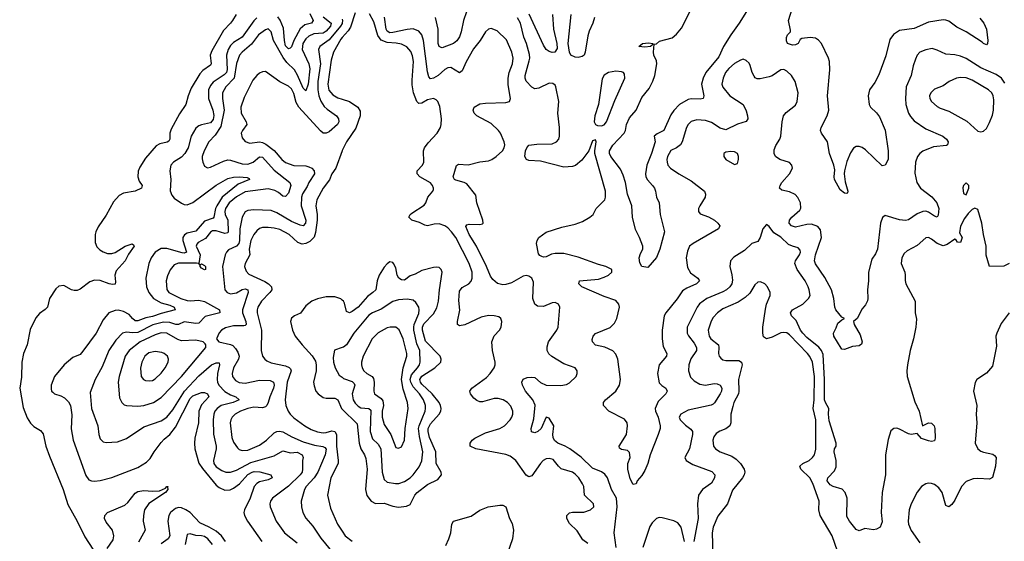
# Model space of a CAD drawing. Header units: inches. Extents: x 1649636 to 1815363, y 506543 to 641975.
# Tile 94 of 256: x 1677773 to 1684573, y 572272 to 575875. Entities that reach past the tile are written whole.
import ezdxf

# ---------------------------------------------------------------- set-up
doc = ezdxf.new("R2010")
doc.units = ezdxf.units.IN
doc.header["$MEASUREMENT"] = 0
doc.layers.add('B6577', color=7, linetype='Continuous')
doc.layers.add('B6587', color=7, linetype='Continuous')

msp = doc.modelspace()

# ---------------------------------------------------------------- linework, layer by layer
at = {"layer": 'B6577', "color": 5}
for points, elevation in [([(1679267.7, 575910), (1679243.6, 575870), (1679230.1, 575850), (1679180.6, 575799.4), (1679099.6, 575660.4), (1679089.1, 575630), (1679095.2, 575570), (1679090, 575559.9), (1679037.2, 575522.8), (1679018.1, 575501.9), (1678958.3, 575401.7), (1678936.6, 575350), (1678919.9, 575290), (1678876.6, 575223.4), (1678820.5, 575119.5), (1678811.4, 575090), (1678810.1, 575049.9), (1678803.5, 575036.5), (1678791.7, 575028.3), (1678741.9, 575018.1), (1678716.8, 575003.2), (1678641.2, 574918.8), (1678603.1, 574856.9), (1678592.6, 574827.4), (1678588.9, 574790), (1678598.5, 574758.5), (1678619.2, 574730), (1678613.8, 574710), (1678570, 574689.9), (1678490, 574676.8), (1678460.2, 574659.8), (1678422.4, 574617.6), (1678370, 574524.8), (1678315.7, 574444.3), (1678299, 574410), (1678294.4, 574390), (1678294.9, 574334.9), (1678306.5, 574306.5), (1678325.9, 574285.9), (1678350, 574271.1), (1678380.4, 574260.4), (1678410, 574260.7), (1678432.3, 574267.7), (1678500.7, 574310), (1678530, 574320.8), (1678550, 574326.7), (1678559.9, 574319.9), (1678563.1, 574310), (1678524.8, 574255.2), (1678502.7, 574210), (1678439.1, 574140.9), (1678430.1, 574110), (1678434.8, 574065.2), (1678432.1, 574047.9), (1678414.6, 574045.4), (1678390.7, 574049.3), (1678330, 574072.7), (1678290, 574075.9), (1678256.8, 574063.2), (1678190, 574012.8), (1678170, 574004.6), (1678150, 574004.4), (1678132.3, 574010), (1678078, 574038), (1678044.7, 574035.3), (1678023.4, 574016.6), (1677980.2, 573950), (1677964.7, 573890), (1677950, 573873.5), (1677910, 573846.3), (1677883.9, 573816.1), (1677845.6, 573734.4), (1677824.5, 573630), (1677799.8, 573570), (1677788.3, 573510), (1677785.2, 573405.2), (1677773.5, 573330), (1677796.7, 573196.7), (1677825.1, 573125.1), (1677847.8, 573087.8), (1677870, 573064.2), (1677916.7, 573036.7), (1677934.6, 573014.6), (1677955.1, 572930), (1677979.2, 572859.2), (1678073, 572630), (1678106.7, 572526.7), (1678170, 572412.2), (1678222.9, 572302.9), (1678278.2, 572218.2)], 280), ([(1679870, 575894.1), (1679923.6, 575850), (1679920.5, 575830), (1679890, 575794.8), (1679870, 575782.1), (1679804, 575776), (1679770, 575761.9), (1679750, 575743.4), (1679729.3, 575710), (1679724.4, 575670), (1679770.1, 575570), (1679775.9, 575535.9), (1679764.8, 575430), (1679750, 575383), (1679730, 575402.4), (1679691.2, 575491.2), (1679670, 575527.7), (1679619.2, 575579.2), (1679593.6, 575613.6), (1679526.9, 575730), (1679510, 575791.1), (1679490, 575810.6), (1679470, 575804.6), (1679421.4, 575770), (1679374.1, 575705.8), (1679310, 575650.6), (1679291.3, 575628.7), (1679270, 575573.3), (1679254.7, 575470), (1679195.9, 575410), (1679175, 575370), (1679173.3, 575330), (1679185.6, 575250), (1679163, 575137), (1679123.4, 575076.6), (1679079.5, 575030), (1679046.5, 574970), (1679034, 574930), (1679034.2, 574914.2), (1679037.6, 574890), (1679050, 574864), (1679070, 574852.2), (1679090, 574856.9), (1679181.8, 574898.2), (1679210, 574905.8), (1679230, 574905), (1679310, 574878.5), (1679350, 574876.1), (1679385, 574890), (1679430, 574927.8), (1679450, 574926.1), (1679530, 574836.3), (1679639.6, 574750), (1679646.5, 574730), (1679630, 574676.3), (1679610, 574652.6), (1679590, 574655.1), (1679560.6, 574680.6), (1679535.2, 574695.2), (1679490, 574706.3), (1679330, 574686.1), (1679270, 574652.3), (1679219.6, 574610), (1679195.7, 574570), (1679191, 574550), (1679192.6, 574530), (1679210.5, 574490), (1679213.3, 574410), (1679210, 574401.7), (1679190, 574399), (1679130, 574416.4), (1679104.6, 574415.4), (1679090, 574407.6), (1679057.6, 574362.4), (1679005, 574335), (1678995.8, 574324.2), (1678992.9, 574310), (1679019.8, 574250), (1679010.7, 574190.7), (1679022, 574182), (1679030, 574188), (1679050, 574178), (1679057.6, 574170), (1679057, 574150), (1679050, 574146.9), (1679030, 574158.9), (1679018.9, 574170), (1679019.7, 574179.7), (1679009.7, 574189.7), (1678993.4, 574193.4), (1678870, 574193), (1678839.1, 574180.9), (1678813, 574147), (1678793.5, 574106.5), (1678785.3, 574070), (1678790, 574010.7), (1678804.2, 573990), (1678887.1, 573950), (1678930, 573934.9), (1678950, 573932.1), (1679010, 573937.6), (1679050, 573928.1), (1679153.1, 573870), (1679156.4, 573850), (1679054.6, 573825.4), (1679010, 573779.2), (1678990, 573777.3), (1678910, 573787.5), (1678870, 573769.3), (1678851.6, 573768.4), (1678810, 573782.9), (1678766.2, 573786.2), (1678694, 573766), (1678590, 573714.9), (1678551.8, 573711.8), (1678510, 573716), (1678483.6, 573710), (1678438, 573662), (1678388.7, 573590), (1678342.7, 573477.3), (1678295.5, 573390), (1678261, 573299), (1678270.2, 573189.8), (1678312, 573070), (1678319.1, 573010), (1678330, 572979.1), (1678350, 572959.5), (1678370, 572953.7), (1678450, 572958), (1678510, 572983.1), (1678630, 573062.7), (1678750, 573103.5), (1678790, 573129.4), (1678830, 573179), (1678912.1, 573307.9), (1679010, 573415.4), (1679097.2, 573490), (1679130, 573505.8), (1679150, 573503.8), (1679154.3, 573490), (1679139.9, 573430), (1679136, 573390), (1679139.6, 573370), (1679149.6, 573350), (1679190, 573306.9), (1679230, 573282.7), (1679265.3, 573270), (1679288.7, 573250), (1679248.7, 573230), (1679163.8, 573210), (1679136.6, 573190), (1679121.4, 573170), (1679113.2, 573150), (1679109.6, 573110.4), (1679112.1, 573012.1), (1679130.8, 572930), (1679130.1, 572910), (1679111.4, 572830), (1679113.5, 572810), (1679130, 572786.8), (1679170, 572761.2), (1679197.3, 572750), (1679230, 572748.8), (1679270, 572763.3), (1679370, 572816.5), (1679530, 572862.6), (1679590, 572896), (1679643.2, 572883.2), (1679690, 572887.3), (1679724.7, 572870), (1679730.9, 572850), (1679726, 572830), (1679727.3, 572770), (1679723.1, 572750), (1679710.1, 572730), (1679630, 572653.4), (1679518.3, 572570), (1679506.3, 572550), (1679501.1, 572530), (1679503.1, 572510), (1679544.7, 572410), (1679602.8, 572330), (1679690, 572260.3)], 340), ([(1679777.9, 575917.9), (1679800.1, 575870), (1679788.4, 575851.6), (1679741.5, 575838.5), (1679710, 575811), (1679665.9, 575730), (1679650, 575686.9), (1679642, 575678), (1679630, 575672.6), (1679610, 575693.6), (1679602.6, 575730), (1679596, 575816), (1679571.7, 575871.7), (1679555.4, 575895.4)], 320), ([(1679410, 575887.9), (1679390, 575867.7), (1679310, 575754.1), (1679250, 575717), (1679230, 575697.1), (1679214, 575670), (1679202.3, 575630), (1679207.1, 575530), (1679202, 575510), (1679186.4, 575493.6), (1679110, 575443.2), (1679090, 575421), (1679077.1, 575390), (1679076.6, 575330), (1679108.3, 575250), (1679113, 575213), (1679110, 575185), (1679090, 575162.4), (1679030, 575148.9), (1679010, 575140.7), (1678990, 575124.7), (1678956.9, 575070), (1678935.8, 574990), (1678914.1, 574950), (1678890, 574925.5), (1678836.3, 574890), (1678817.8, 574870), (1678809.6, 574830.4), (1678816.1, 574770), (1678812.9, 574692.9), (1678823.2, 574663.3), (1678841.2, 574641.2), (1678890, 574606.7), (1678910, 574597.8), (1678930, 574596.8), (1678970, 574612.7), (1679129.3, 574730.7), (1679210, 574777.5), (1679250, 574788), (1679289.5, 574789.5), (1679345.1, 574785.1), (1679357.7, 574777.7), (1679360.4, 574770), (1679282.2, 574737.8), (1679172.1, 574647.9), (1679133.9, 574590), (1679125.4, 574570), (1679115, 574510), (1679110, 574503.8), (1679050, 574482.5), (1678990, 574413.8), (1678930, 574399.9), (1678910.4, 574389.6), (1678899.9, 574370), (1678898.9, 574350), (1678925.6, 574270), (1678910, 574262.4), (1678895.7, 574264.3), (1678790, 574294.1), (1678750, 574295.4), (1678710, 574268.5), (1678681.5, 574230), (1678666.1, 574190), (1678643.7, 574090), (1678650.1, 574030), (1678665.1, 573990), (1678696.4, 573950), (1678750, 573919.6), (1678810, 573903.1), (1678840.2, 573890), (1678847.6, 573870), (1678750, 573844.5), (1678690, 573823.8), (1678645.3, 573814.7), (1678590, 573794.1), (1678570, 573795.2), (1678552, 573810), (1678530, 573838.3), (1678490, 573859.3), (1678452.5, 573867.5), (1678432.9, 573867.1), (1678390, 573850.7), (1678350, 573802.7), (1678301.7, 573710), (1678210, 573584.4), (1678190, 573562.7), (1678139.5, 573540.5), (1678081.7, 573490), (1678014.4, 573410), (1677990.2, 573350), (1677990, 573326), (1677994, 573310), (1678001.3, 573301.3), (1678014.9, 573290), (1678056.8, 573276.8), (1678083, 573263), (1678110, 573236.1), (1678125.2, 573210), (1678134.3, 573145.7), (1678128.6, 573048.6), (1678141.7, 572970), (1678230, 572727), (1678250, 572697.7), (1678270, 572689.1), (1678290, 572687.1), (1678330, 572692.2), (1678410, 572713.1), (1678590, 572781.4), (1678650, 572819.3), (1678675.5, 572844.5), (1678702, 572890), (1678750, 572954.3), (1678770, 572976.8), (1678810, 573009.4), (1678850, 573060.1), (1678950, 573259.3), (1678970, 573277.2), (1679030, 573299.4), (1679050, 573300.7), (1679070, 573291.1), (1679078.5, 573270), (1679030, 573215.5), (1679010.6, 573170), (1679007.3, 573090), (1678983.3, 572983.3), (1678979.7, 572950), (1678982, 572910), (1679010, 572811.5), (1679035, 572775), (1679130, 572660.5), (1679150, 572644.6), (1679190, 572626), (1679226.9, 572626.9), (1679250, 572638.2), (1679290.8, 572669.2), (1679350, 572733.3), (1679378.5, 572750), (1679393.3, 572753.3), (1679430.8, 572750.8), (1679507.7, 572730), (1679517.6, 572710), (1679490, 572697.2), (1679430, 572683.4), (1679410, 572671.9), (1679393.6, 572650), (1679364.4, 572570), (1679325.3, 572490), (1679322, 572470), (1679325.3, 572450), (1679346.3, 572410), (1679445.9, 572270)], 320), ([(1680000, 575848.4), (1679989.1, 575830), (1679910, 575734.7), (1679845.2, 575690), (1679836.3, 575670), (1679850.5, 575570), (1679832, 575448), (1679832.4, 575390), (1679838.1, 575350), (1679852.1, 575312.1), (1679876.1, 575276.1), (1679896.3, 575256.3), (1679960.2, 575210), (1679975.2, 575190), (1679976.3, 575170), (1679968, 575150), (1679910, 575099.8), (1679890, 575090.8), (1679870, 575091.9), (1679850, 575106.8), (1679701.3, 575270), (1679682.8, 575302.8), (1679665.4, 575365.4), (1679650, 575396.2), (1679630, 575415.4), (1679570, 575444.6), (1679470, 575515.8), (1679450, 575515.1), (1679430, 575505.7), (1679410, 575489.7), (1679383, 575457), (1679323, 575337), (1679301.6, 575270), (1679303.9, 575230), (1679337, 575170), (1679341.6, 575150), (1679312.3, 575110), (1679303.5, 575090), (1679310, 575058), (1679330, 575033.1), (1679362.3, 575022.3), (1679429.3, 575030.7), (1679450, 575026.9), (1679474.2, 575014.2), (1679531.1, 574971.1), (1679583, 574910), (1679608.9, 574888.9), (1679667.1, 574867.1), (1679750, 574866.3), (1679770, 574859.6), (1679790, 574848.9), (1679807.3, 574830), (1679809.5, 574810), (1679769.2, 574750), (1679757.9, 574722.1), (1679727, 574673), (1679720.3, 574650), (1679716.9, 574590), (1679750.1, 574490), (1679747.7, 574470), (1679731.7, 574450), (1679710, 574454.9), (1679650, 574481.4), (1679550, 574540.2), (1679510, 574556.6), (1679390, 574562.5), (1679350, 574557.8), (1679330, 574547.6), (1679309.1, 574510.9), (1679292.8, 574430), (1679291.4, 574350), (1679285.8, 574330), (1679270, 574311.4), (1679214.9, 574285.1), (1679201.3, 574270), (1679193, 574250), (1679174.3, 574170), (1679190.3, 574010), (1679206.4, 573990), (1679230, 573980.6), (1679270, 573988.8), (1679310, 574010.6), (1679330, 574014.7), (1679348.3, 574008.3), (1679351.3, 573990), (1679310.9, 573870), (1679310.9, 573850), (1679335.5, 573790), (1679336.3, 573770), (1679330, 573761.4), (1679320.8, 573759.2), (1679250, 573760.9), (1679194.1, 573745.9), (1679167.2, 573730), (1679150, 573711.3), (1679132.7, 573670), (1679148.9, 573648.9), (1679228.5, 573631.5), (1679244.2, 573624.2), (1679264.3, 573604.3), (1679279.1, 573579.1), (1679288.8, 573550), (1679285.5, 573530), (1679249, 573470), (1679240.1, 573430), (1679243, 573410), (1679263.4, 573383.4), (1679290, 573369), (1679330, 573364.7), (1679430, 573384.8), (1679503.8, 573383.8), (1679526.7, 573370), (1679530.1, 573350.1), (1679526.7, 573330), (1679501, 573270), (1679489.5, 573230), (1679480.2, 573210), (1679470, 573199.8), (1679450, 573194.7), (1679390, 573198.4), (1679350, 573190.3), (1679297.8, 573170), (1679262.2, 573150), (1679241, 573130), (1679230.9, 573110), (1679227.7, 573090), (1679237.8, 572990), (1679250, 572957.4), (1679277.1, 572917.1), (1679290, 572905.2), (1679310, 572899.4), (1679350, 572902.2), (1679430, 572935.8), (1679478, 572970), (1679530, 573020.2), (1679550, 573030.9), (1679567.5, 573032.5), (1679590, 573027.7), (1679652.5, 572992.5), (1679730, 572959.1), (1679810, 572935), (1679866.1, 572926.1), (1679879.9, 572919.9), (1679889.5, 572909.5), (1679883.8, 572870), (1679831.3, 572750), (1679807, 572710), (1679752, 572650), (1679739.2, 572630), (1679717.2, 572550), (1679718.6, 572510), (1679728, 572470), (1679750, 572432), (1679796.7, 572376.7), (1679853.1, 572293.1), (1679939.2, 572190)], 360), ([(1680000, 575752.6), (1679990, 575741.3), (1679941.5, 575650), (1679924.9, 575595.1), (1679901.5, 575430), (1679908.1, 575388.1), (1679935.2, 575355.2), (1679970, 575335.8), (1680000, 575326.2)], 380), ([(1680000, 574970.6), (1679999.7, 574970), (1679957.7, 574850), (1679928.4, 574810), (1679911.9, 574768.1), (1679869.4, 574710), (1679826.1, 574630), (1679819.5, 574590), (1679828.4, 574530), (1679827.4, 574490), (1679815.2, 574404.8), (1679806.2, 574373.8), (1679777.3, 574342.7), (1679750, 574328), (1679724.7, 574324.7), (1679694.7, 574334.7), (1679633.6, 574390), (1679570, 574425), (1679530, 574435.9), (1679490, 574439.9), (1679450, 574439.4), (1679430, 574433.5), (1679410, 574416.8), (1679390, 574390.9), (1679370.7, 574350), (1679359.2, 574290), (1679361.8, 574250), (1679329.4, 574190), (1679326, 574170), (1679336.9, 574136.9), (1679356.6, 574116.6), (1679465.5, 574065.5), (1679491.4, 574050), (1679513, 574030), (1679515.2, 574010), (1679501.8, 573990), (1679443, 573930), (1679418, 573890), (1679413.5, 573870), (1679414, 573850), (1679443.6, 573730), (1679440.6, 573590), (1679451.2, 573550), (1679465.2, 573530), (1679479.2, 573519.2), (1679510, 573504.5), (1679610, 573483.8), (1679633.5, 573473.5), (1679643.5, 573463.5), (1679648.8, 573450), (1679620.1, 573370), (1679606.2, 573250), (1679610.7, 573210.7), (1679627.2, 573170), (1679640.2, 573150), (1679665.9, 573125.9), (1679742.2, 573070), (1679785.1, 573045.1), (1679830, 573029), (1679870, 573021.5), (1679890, 573022.5), (1679930, 573035.8), (1679950, 573029.3), (1679961.9, 573010), (1679961.7, 572930), (1679973.6, 572830), (1679971.7, 572810), (1679921.1, 572710), (1679899.8, 572590), (1679920.8, 572500.8), (1679967.1, 572390), (1680000, 572341.2)], 380), ([(1680000, 573937.8), (1679990, 573946), (1679950, 573959.7), (1679890, 573961.1), (1679830, 573945.7), (1679790, 573929.7), (1679750, 573899.2), (1679712, 573848), (1679670, 573828.9), (1679650, 573813.5), (1679644.6, 573790), (1679658.1, 573730), (1679676.1, 573690), (1679723, 573630), (1679793.4, 573553.4), (1679815.9, 573515.9), (1679821.4, 573490), (1679820.3, 573450), (1679803.1, 573370), (1679805.8, 573345.8), (1679818.8, 573310), (1679835.6, 573290), (1679870, 573265.4), (1679890, 573259.5), (1679950, 573260.3), (1679969.8, 573249.8), (1679995.7, 573190), (1680000, 573185.8)], 420), ([(1680000, 573609.7), (1679947.2, 573592.8), (1679938.9, 573541.1), (1679941, 573510), (1679952.2, 573470), (1679980.6, 573420.6), (1680000, 573405.1)], 440), ([(1678376.6, 572223.4), (1678417.9, 572282.1), (1678423.6, 572310), (1678414.4, 572350), (1678370, 572403.2), (1678358.3, 572430), (1678361, 572450), (1678380.9, 572470), (1678498.8, 572521.2), (1678520.8, 572539.2), (1678570, 572603.9), (1678590, 572615.5), (1678630, 572623.1), (1678690, 572618.9), (1678738.3, 572621.7), (1678780.6, 572639.4), (1678790, 572651.1), (1678798, 572650), (1678793, 572647), (1678796.1, 572630), (1678781.1, 572610), (1678665.9, 572534.1), (1678635.9, 572490), (1678627.5, 572450), (1678626.9, 572410), (1678638.8, 572350), (1678594.4, 572265.6)], 280), ([(1679194.2, 572270), (1679165.9, 572310), (1679130, 572341.2), (1679082.4, 572370), (1679018.5, 572398.5), (1678950, 572470.3), (1678921.7, 572490), (1678890, 572503.8), (1678870, 572505.3), (1678850, 572498.7), (1678815.4, 572470), (1678802.9, 572450), (1678795.3, 572410), (1678810.1, 572310), (1678798.4, 572290), (1678750, 572255.6)], 320), ([(1679106, 572250), (1679072.6, 572290), (1679050, 572304.9), (1679030, 572310.4), (1678990, 572311.9), (1678950, 572324), (1678930, 572318), (1678915.6, 572250)], 340)]:
    msp.add_lwpolyline(points, dxfattribs=dict(at, elevation=elevation))
for points, elevation in [([(1678750, 573711.8), (1678710, 573698.9), (1678604.5, 573650), (1678529.4, 573590), (1678502.5, 573550), (1678460.5, 573410), (1678454, 573370), (1678462, 573262), (1678478.4, 573230), (1678495.6, 573215.6), (1678510, 573210.2), (1678590, 573205.7), (1678630, 573209.4), (1678697.4, 573230), (1678750, 573266.2), (1678890, 573410.2), (1679058, 573610), (1679059.3, 573630), (1679055.1, 573635.1), (1679039.3, 573650), (1678990, 573662), (1678890, 573655.8), (1678865, 573665), (1678790, 573708.6)], 360), ([(1678710, 573583.3), (1678666.3, 573573.7), (1678637.5, 573550), (1678616.6, 573510), (1678607, 573467), (1678613.1, 573410), (1678628.6, 573388.6), (1678642.9, 573382.9), (1678670, 573379.7), (1678690, 573383.2), (1678710, 573393.6), (1678750, 573432.3), (1678778.5, 573470), (1678797.8, 573510), (1678801, 573530), (1678794.3, 573550), (1678770, 573569.9), (1678755.7, 573575.7)], 380)]:
    msp.add_lwpolyline(points, close=True, dxfattribs=dict(at, elevation=elevation))
at = {"layer": 'B6587', "color": 5}
for points, elevation in [([(1682850, 576026.2), (1682741.3, 575850), (1682683.3, 575770), (1682633.1, 575690), (1682601.6, 575618.4), (1682512.2, 575510), (1682493.4, 575470), (1682481.7, 575430), (1682496.9, 575350), (1682492.4, 575330), (1682473.5, 575326.5), (1682410, 575328.1), (1682390, 575323.4), (1682330, 575288.1), (1682291.5, 575248.5), (1682270, 575216.5), (1682221.8, 575110), (1682174.7, 575085.3), (1682154.9, 575070), (1682161, 575030), (1682137.4, 574950), (1682104.4, 574870), (1682095, 574810), (1682097.7, 574790), (1682108.1, 574768.1), (1682142.7, 574730), (1682156.9, 574710), (1682164.2, 574690), (1682170.4, 574650), (1682188.8, 574608.8), (1682195.5, 574530), (1682226.4, 574410), (1682193.6, 574290), (1682170, 574233.2), (1682110, 574164), (1682070, 574169), (1682055.9, 574195.9), (1682052, 574230), (1682060.5, 574259.5), (1682076, 574290), (1682076, 574310), (1682054.5, 574370), (1682025.4, 574425.4), (1682006.2, 574510), (1681999.9, 574590), (1681970.5, 574670), (1681956.4, 574750), (1681941.3, 574801.3), (1681921.8, 574841.8), (1681855, 574930), (1681847.4, 574950), (1681847.3, 574970), (1681870, 575009.1), (1681946.8, 575090), (1681956.8, 575110), (1681963.2, 575150), (1681984.1, 575195.9), (1682030, 575250.3), (1682070, 575338.3), (1682119.4, 575400.6), (1682146.6, 575450), (1682159.2, 575490), (1682172.5, 575570), (1682170.8, 575590), (1682152.9, 575630), (1682149.7, 575650.3), (1682154.6, 575705.4), (1682170, 575707.7), (1682192.5, 575727.5), (1682279.5, 575750), (1682310, 575775.3), (1682343.4, 575816.6), (1682402, 575930)], 320), ([(1680090, 575923), (1680057, 575823), (1680041.2, 575798.8), (1680000, 575752.6)], 380), ([(1681696.1, 572256.1), (1681662.7, 572282.7), (1681623.3, 572343.3), (1681570, 572395.1), (1681550.9, 572430), (1681552.8, 572450), (1681570, 572468.7), (1681590, 572473.4), (1681670, 572473.7), (1681715.1, 572490), (1681737, 572510), (1681735.1, 572530), (1681674.5, 572590), (1681668, 572650), (1681659.8, 572670), (1681633.8, 572710), (1681610, 572736.5), (1681589.9, 572749.9), (1681513.2, 572773.2), (1681494, 572790), (1681456.3, 572836.3), (1681430, 572844), (1681410, 572841), (1681388.1, 572830), (1681369.3, 572810), (1681310, 572724.4), (1681290, 572716.4), (1681270, 572729.7), (1681199.2, 572830), (1681160.6, 572860.6), (1681130, 572871.8), (1680923.7, 572910), (1680885.1, 572930), (1680883.5, 572950), (1680896.9, 572970), (1680916.4, 572983.6), (1680990, 573021), (1681088.7, 573051.3), (1681120.4, 573070), (1681160.3, 573110), (1681172.7, 573130), (1681178.4, 573150), (1681178.8, 573170), (1681164.9, 573204.9), (1681141.7, 573230), (1681111.3, 573250), (1681078.4, 573258.4), (1681050, 573258.8), (1680970, 573236.4), (1680950, 573236), (1680930, 573243.5), (1680910, 573260.4), (1680887.6, 573290), (1680882, 573310), (1680895.6, 573330), (1680996.9, 573403.1), (1681021.5, 573430), (1681049.2, 573470.8), (1681057.1, 573490), (1681057.5, 573510), (1681038.6, 573590), (1681034.1, 573650), (1681050, 573692), (1681086, 573730), (1681098.9, 573750), (1681102, 573790), (1681095.6, 573810), (1681081.7, 573821.7), (1681049.8, 573829.8), (1681010, 573830.6), (1680960.3, 573819.7), (1680846.6, 573766.6), (1680810, 573761.2), (1680796.9, 573770), (1680796.8, 573790), (1680812.3, 573867.7), (1680804.8, 573935.2), (1680810, 573998.7), (1680830, 574025), (1680874.6, 574050), (1680890.8, 574069.2), (1680898, 574090), (1680899.1, 574130), (1680877.8, 574190), (1680785.4, 574370), (1680756.3, 574410), (1680730, 574436.1), (1680710, 574450.7), (1680670, 574464.5), (1680636.5, 574463.5), (1680590, 574450.9), (1680570, 574455.5), (1680533.5, 574473.5), (1680480.5, 574490), (1680459.8, 574510), (1680470.8, 574530), (1680481.2, 574538.8), (1680565.9, 574594.1), (1680578.9, 574610), (1680592.9, 574650), (1680625.3, 574690), (1680630, 574703), (1680631.8, 574710), (1680624.8, 574730), (1680610, 574747), (1680537.7, 574790), (1680517.3, 574810), (1680518.5, 574830), (1680555.1, 574870), (1680564.8, 574890), (1680562, 574970), (1680569.8, 574990), (1680595.1, 575024.9), (1680656.9, 575090), (1680678.7, 575130), (1680684.7, 575150), (1680686.9, 575190), (1680675.7, 575275.7), (1680660.5, 575310), (1680650, 575320.5), (1680630, 575329.7), (1680590, 575321.4), (1680550, 575297.8), (1680530, 575296.4), (1680516.4, 575310), (1680493.7, 575370), (1680484.3, 575424.3), (1680483.1, 575456.9), (1680493.4, 575586.6), (1680485.7, 575625.7), (1680474.1, 575654.1), (1680446.6, 575686.6), (1680410, 575706.7), (1680373.6, 575713.6), (1680310, 575717.2), (1680270, 575733.1), (1680246.1, 575766), (1680219, 575859), (1680190, 575914.5)], 380), ([(1681891.3, 572230), (1681879.4, 572330), (1681899.9, 572510), (1681895.1, 572570), (1681859.9, 572630), (1681833.5, 572710), (1681814.7, 572734.7), (1681791.1, 572751.1), (1681730, 572777), (1681650, 572852.5), (1681571.7, 572911.7), (1681540.4, 572930), (1681489, 572949), (1681467.2, 572967.2), (1681457.1, 572990), (1681455, 573010), (1681462.7, 573070), (1681430, 573122.7), (1681408.5, 573130), (1681374.4, 573050), (1681350.5, 573030), (1681330, 573021.3), (1681307, 573027), (1681304.4, 573050), (1681323.2, 573116.8), (1681332.4, 573212.4), (1681317.3, 573250), (1681265.4, 573310), (1681244.5, 573350), (1681240.9, 573370), (1681250, 573390.8), (1681277.5, 573402.5), (1681310, 573405.3), (1681330, 573402.6), (1681370, 573368), (1681410, 573351.2), (1681510.8, 573349.2), (1681550, 573356), (1681570, 573365.7), (1681615.1, 573410), (1681624.2, 573430), (1681623.6, 573450), (1681610, 573469.4), (1681530, 573497.8), (1681447.6, 573547.6), (1681426.4, 573566.4), (1681415.4, 573590), (1681414.9, 573614.9), (1681425.4, 573650), (1681482.4, 573730), (1681491.9, 573750), (1681503.7, 573890), (1681493.2, 573910), (1681470, 573922), (1681450, 573919.6), (1681390, 573893.7), (1681350, 573895.4), (1681330.7, 573910.7), (1681316.3, 573950), (1681321.3, 574061.3), (1681309.9, 574089.9), (1681290, 574104.4), (1681270, 574107.4), (1681250, 574103.2), (1681170, 574058.2), (1681130, 574044.8), (1681110, 574042.8), (1681072.9, 574052.9), (1681040.2, 574080.2), (1681024.3, 574104.3), (1680997.7, 574170), (1680929, 574310), (1680878, 574390), (1680854.5, 574445.5), (1680862.2, 574457.8), (1680877.3, 574462.7), (1680950, 574460.4), (1680970, 574464), (1680974.5, 574470), (1680971.5, 574490), (1680930, 574609.2), (1680923.6, 574663.6), (1680860.7, 574740.7), (1680843.7, 574750), (1680785.3, 574765.3), (1680776.9, 574770), (1680765.8, 574790), (1680790, 574866.8), (1680802.5, 574877.5), (1680870, 574872.8), (1680950, 574892.1), (1681010, 574900.6), (1681034.3, 574910), (1681063.9, 574930), (1681107.6, 574970), (1681119.8, 574990), (1681123.1, 575010), (1681119.4, 575030), (1681094.1, 575090), (1681079.1, 575110), (1681030, 575157.4), (1680929.7, 575210), (1680911.2, 575230), (1680904.4, 575250), (1680911.5, 575270), (1680950, 575292.6), (1680990, 575298), (1681130, 575301.7), (1681156, 575310), (1681161.6, 575330), (1681145.5, 575425.5), (1681146.4, 575470), (1681154.6, 575510), (1681175.5, 575570), (1681180.6, 575610), (1681172.9, 575650), (1681134.6, 575734.6), (1681070, 575797.3), (1681030, 575814), (1681010, 575809.6), (1680990, 575791.6), (1680954.3, 575730), (1680906.5, 575673.5), (1680856.3, 575583.7), (1680830, 575521.1), (1680810, 575507.8), (1680750, 575545.6), (1680730, 575542.7), (1680709.4, 575530.6), (1680663.2, 575490), (1680630, 575470.6), (1680610, 575467), (1680599.9, 575479.9), (1680590, 575514.5), (1680561, 575730), (1680549.9, 575770), (1680530, 575795), (1680490, 575811.3), (1680448, 575808), (1680350, 575785.3), (1680330, 575784.5), (1680310, 575794.6), (1680303, 575810), (1680292.5, 575892.5)], 360), ([(1680859.8, 575930), (1680839, 575870), (1680823, 575790), (1680810, 575756.3), (1680792.2, 575727.8), (1680769.5, 575710.5), (1680690, 575680.7), (1680683.2, 575683.2), (1680670, 575689.8), (1680663.7, 575710), (1680663.6, 575810), (1680645, 575890)], 340), ([(1681452, 575910), (1681459.3, 575810), (1681483.8, 575710), (1681484.7, 575675.3), (1681468.5, 575651.5), (1681450, 575648.4), (1681430, 575654), (1681408.9, 575668.9), (1681390, 575699.8), (1681291.8, 575911.8)], 320), ([(1681741.8, 575890), (1681732.1, 575850), (1681705.3, 575794.7), (1681696.3, 575763.7), (1681679.3, 575650), (1681672.2, 575630), (1681658.6, 575621.4), (1681630, 575614.2), (1681610, 575615.3), (1681579.7, 575630), (1681569.8, 575650), (1681559.8, 575710), (1681580.5, 575910)], 320), ([(1684404.4, 575884.4), (1684430.4, 575850), (1684450.4, 575810), (1684458.4, 575730), (1684456.3, 575710), (1684450, 575701.2), (1684430, 575709.6), (1684420.1, 575720.1), (1684310, 575790.9), (1684243.9, 575823.9), (1684190, 575865.1), (1684170, 575871.6), (1684150, 575873.3), (1684050, 575858), (1683950, 575812.8), (1683850, 575799.4), (1683807.6, 575772.4), (1683783.1, 575736.9), (1683755.6, 575624.4), (1683705.1, 575494.9), (1683679.7, 575440.3), (1683641.3, 575390), (1683632, 575350), (1683639.3, 575290), (1683648.2, 575270), (1683690, 575231.3), (1683710, 575202.8), (1683750, 575111), (1683770.5, 574970), (1683770.4, 574910), (1683750, 574869.2), (1683730, 574866), (1683614.9, 574974.9), (1683590.9, 574990.9), (1683570, 574998.6), (1683550, 574998.9), (1683532.1, 574987.9), (1683510, 574954.3), (1683485.3, 574894.7), (1683470.1, 574830), (1683467.7, 574810), (1683474.7, 574754.7), (1683491.6, 574690), (1683490, 574678), (1683484.7, 574675.3), (1683470, 574676), (1683440.1, 574700.1), (1683399.6, 574770), (1683396.9, 574790), (1683401.8, 574838.2), (1683396.2, 574870), (1683366.2, 574950), (1683350.7, 575030.7), (1683309.8, 575090), (1683304, 575110), (1683308, 575130), (1683350, 575210.3), (1683360.7, 575250), (1683352, 575348), (1683368.7, 575528.7), (1683365.6, 575585.6), (1683358.8, 575610), (1683310.5, 575710.5), (1683290, 575734.3), (1683270, 575748), (1683231, 575751), (1683174.4, 575745.6), (1683162.3, 575737.7), (1683150.2, 575709.8), (1683130, 575700.5), (1683110, 575699.7), (1683076, 575710), (1683068.4, 575728.4), (1683068.5, 575751.5), (1683074.5, 575770), (1683095.1, 575790), (1683097.3, 575802.7), (1683082, 575870), (1683108.4, 575950)], 320), ([(1680000, 575877.5), (1680003.4, 575870), (1680001, 575850), (1680000, 575848.4)], 360), ([(1684577.1, 575437.1), (1684552.7, 575470), (1684516.2, 575496.2), (1684410, 575541.8), (1684310, 575606), (1684270, 575623.2), (1684230, 575631.7), (1684170, 575635.7), (1684110, 575665.3), (1684074.7, 575674.7), (1684030, 575667.4), (1683990, 575649.7), (1683971, 575629), (1683958.5, 575601.5), (1683943.8, 575556.2), (1683930.2, 575490), (1683895.5, 575410), (1683889.3, 575330), (1683892.6, 575290), (1683911, 575230), (1683925, 575205), (1683950, 575177.2), (1684030, 575120.6), (1684148.4, 575070), (1684173.1, 575050), (1684185.7, 575030), (1684179.3, 575010), (1684173.4, 575006.6), (1684083.8, 574996.2), (1684010, 574966.4), (1683989.5, 574950.5), (1683973.4, 574930), (1683959.3, 574890), (1683954.8, 574814.8), (1683969.1, 574750), (1683993.8, 574710), (1684071.6, 574651.6), (1684105.8, 574610), (1684120.5, 574570), (1684115.5, 574524.5), (1684110, 574509.7), (1684090, 574517.3), (1684050, 574545.4), (1684030, 574551.3), (1684010, 574550.6), (1683970, 574533.5), (1683910, 574493.3), (1683890, 574488.7), (1683850, 574492.9), (1683750, 574522.6), (1683731.3, 574508.7), (1683718.5, 574470), (1683696, 574290), (1683683.4, 574256.6), (1683658.7, 574221.3), (1683634.8, 574130), (1683634, 574070), (1683626.8, 574010), (1683631, 573950), (1683627.1, 573932.9), (1683613.7, 573906.3), (1683590, 573878), (1683556, 573810), (1683531.3, 573790), (1683534.8, 573770), (1683578, 573698), (1683590.8, 573650), (1683587.1, 573632.9), (1683570, 573622.7), (1683523.4, 573616.6), (1683470, 573596), (1683450, 573599.3), (1683445.4, 573605.4), (1683396.2, 573690), (1683392.3, 573710), (1683412.6, 573747.4), (1683422.3, 573777.7), (1683450, 573802), (1683468.7, 573810), (1683450, 573819.3), (1683409.9, 573869.9), (1683401.4, 573890), (1683395.7, 573950), (1683379.5, 574010), (1683334, 574094), (1683269.5, 574189.5), (1683263, 574210), (1683268.8, 574250), (1683310.6, 574370), (1683302.3, 574422.3), (1683285.7, 574445.7), (1683241.6, 574461.6), (1683210, 574459.6), (1683130, 574441.6), (1683102.8, 574450), (1683087.2, 574470), (1683089.9, 574490), (1683105, 574510), (1683161.6, 574558.4), (1683167.9, 574572.1), (1683164.3, 574610), (1683146.9, 574646.9), (1683128.4, 574668.4), (1683090, 574686.6), (1683036.9, 574696.9), (1683020.9, 574710), (1683025.6, 574730), (1683036.9, 574750), (1683089.7, 574810), (1683109.6, 574850), (1683105.1, 574870), (1683088.4, 574888.4), (1683023.7, 574910), (1682993.6, 574930), (1682984, 574950), (1682983.9, 574976.1), (1682993.9, 575006.1), (1683022.3, 575050), (1683029.8, 575070), (1683037.6, 575170), (1683047.1, 575210), (1683065.7, 575234.3), (1683130, 575284.2), (1683142.2, 575310), (1683149, 575370), (1683128.5, 575448.5), (1683102.3, 575490), (1683070, 575519.2), (1683050, 575529.8), (1683030, 575528.6), (1682970, 575488.1), (1682950, 575479.3), (1682886.2, 575466.2), (1682866.2, 575466.2), (1682853, 575473), (1682844.4, 575484.4), (1682830.9, 575510.9), (1682818.5, 575558.5), (1682810, 575574), (1682790, 575593.2), (1682770, 575601.2), (1682750, 575596), (1682710, 575571.3), (1682670, 575538), (1682647, 575510), (1682631.3, 575470), (1682622.7, 575430), (1682630, 575408.4), (1682678, 575350), (1682770, 575288), (1682790, 575244.9), (1682800.2, 575210), (1682800.9, 575190), (1682790, 575171.8), (1682730, 575153.3), (1682650, 575114.5), (1682610, 575125), (1682550, 575163.9), (1682510, 575178.5), (1682450, 575182.3), (1682410, 575170.8), (1682389.5, 575150.5), (1682377.5, 575130), (1682348.7, 575031.3), (1682337.3, 575010), (1682310.1, 574989.9), (1682269.4, 574970.6), (1682247.2, 574930), (1682242.6, 574910), (1682244.2, 574890), (1682250.3, 574870), (1682268.6, 574848.6), (1682324.9, 574810), (1682410, 574761.5), (1682501.6, 574690), (1682508.5, 574670), (1682506.7, 574650), (1682470.4, 574590), (1682462, 574570), (1682460.7, 574550), (1682472.8, 574532.8), (1682530, 574514), (1682570.6, 574490), (1682593.4, 574470), (1682607.3, 574450), (1682598.8, 574430), (1682424, 574330), (1682399.8, 574310), (1682385.1, 574274.9), (1682376.8, 574230), (1682384.1, 574164.1), (1682405.8, 574125.8), (1682455.3, 574090), (1682467, 574070), (1682446.7, 574050), (1682379.8, 574020.2), (1682350, 574001), (1682313.9, 573946.1), (1682234.2, 573850), (1682222.9, 573830), (1682210.7, 573730), (1682209.5, 573669.5), (1682217.7, 573617.7), (1682243.1, 573570), (1682240.9, 573550), (1682189.6, 573490.4), (1682177.9, 573430), (1682190, 573367), (1682207.4, 573347.4), (1682234.4, 573330), (1682244.6, 573310), (1682234.4, 573290), (1682181.9, 573238.1), (1682162.8, 573190), (1682164.4, 573170), (1682182, 573130), (1682195.2, 573070), (1682196.1, 573050), (1682183.2, 573010), (1682126.7, 572870), (1682110, 572809.3), (1682090, 572760.9), (1682070, 572727), (1682037.3, 572690), (1682030, 572668), (1682010, 572664), (1681990, 572704), (1681972.8, 572770), (1681973.6, 572810), (1681989.2, 572850), (1681984.7, 572884.7), (1681970, 572899), (1681930, 572906.6), (1681914.6, 572914.6), (1681913.2, 572930), (1681963.5, 573010), (1681971.2, 573070), (1681968.4, 573090), (1681950, 573116.3), (1681841.2, 573170), (1681804.5, 573210), (1681805.1, 573230), (1681818.4, 573250), (1681890, 573308.5), (1681916, 573350), (1681922.7, 573390), (1681904.1, 573530), (1681890, 573563.6), (1681868.4, 573588.4), (1681813.7, 573613.7), (1681750, 573626.9), (1681728, 573650), (1681726.6, 573666.6), (1681733.5, 573690), (1681750, 573708.2), (1681850.5, 573749.5), (1681880.2, 573779.8), (1681896.8, 573810), (1681914.6, 573890), (1681911.4, 573910), (1681890, 573934.6), (1681810, 573963.2), (1681656.2, 574030), (1681635.6, 574050), (1681639, 574070), (1681770, 574083.2), (1681810, 574096.2), (1681839.6, 574110), (1681861.3, 574130), (1681861.6, 574150), (1681820.7, 574170), (1681770, 574183.6), (1681630, 574235), (1681530, 574259.9), (1681470, 574260.8), (1681444.9, 574255.1), (1681410, 574237.4), (1681390, 574235.6), (1681379.3, 574239.3), (1681365.7, 574245.7), (1681356.9, 574256.9), (1681342, 574330), (1681346.6, 574350), (1681359.3, 574370), (1681410, 574406.7), (1681517.6, 574442.4), (1681610, 574461.8), (1681659.1, 574481), (1681711.6, 574510), (1681733.3, 574530), (1681754.3, 574570), (1681813.5, 574630), (1681819.8, 574650), (1681819.2, 574690), (1681746, 574950), (1681745.1, 574970), (1681755.4, 575030), (1681750, 575045.2), (1681730, 575038.4), (1681703.7, 574970), (1681656.1, 574903.9), (1681612.2, 574867.8), (1681590, 574859.8), (1681530, 574856.3), (1681370, 574897), (1681290, 574901.7), (1681272.3, 574910), (1681262.6, 574930), (1681266.6, 574970), (1681275.1, 574990), (1681290, 575008.2), (1681344.1, 575015.9), (1681450, 575018.2), (1681480.4, 575030), (1681496.8, 575050), (1681501.6, 575070), (1681500.3, 575130), (1681489.3, 575230), (1681495.5, 575310), (1681475.5, 575410), (1681470, 575422.9), (1681454.9, 575434.9), (1681430, 575435.6), (1681358.5, 575401.5), (1681330, 575398.3), (1681310, 575408.1), (1681271.2, 575450), (1681263, 575470), (1681263.1, 575490), (1681292.2, 575590), (1681296.4, 575610), (1681294.9, 575634.9), (1681273.3, 575710), (1681254.7, 575754.7), (1681231.3, 575850), (1681210, 575886.8)], 340), ([(1680000, 575326.2), (1680050, 575310.1), (1680108.4, 575270), (1680124, 575244), (1680125.3, 575210), (1680094.3, 575125.7), (1680030.2, 575030), (1680000, 574970.6)], 380), ([(1684606, 574190), (1684570, 574172.3), (1684470, 574169.2), (1684447.5, 574247.5), (1684447.8, 574310), (1684428.3, 574390), (1684417.6, 574470), (1684390, 574564), (1684370, 574572.3), (1684350, 574563.7), (1684323.4, 574536.6), (1684297.6, 574502.4), (1684270, 574449), (1684263, 574403), (1684280.5, 574370), (1684270, 574336), (1684250, 574338), (1684237.5, 574357.5), (1684230, 574358), (1684179, 574321), (1684150, 574312.7), (1684110, 574328.7), (1684070, 574359.8), (1684050, 574369.8), (1684030, 574367.3), (1683970, 574315.8), (1683901.9, 574278.1), (1683880.8, 574259.2), (1683864.5, 574230), (1683861.3, 574190), (1683885.2, 574130), (1683889.1, 574110), (1683887.1, 574072.9), (1683892.4, 574050), (1683957, 573930), (1683956.4, 573850), (1683966.9, 573806.9), (1683962.6, 573750), (1683946.3, 573670), (1683922.8, 573590), (1683904.8, 573490), (1683900.1, 573450), (1683901.5, 573410), (1683955.4, 573235.4), (1683984.7, 573170), (1684008.4, 573068.4), (1684050, 573090.4), (1684070, 573088), (1684079.6, 573079.6), (1684088, 573070), (1684092, 573052), (1684095.6, 572984.4), (1684090, 572966.6), (1684070, 572962.4), (1684050, 572965.1), (1684001.1, 572981.1), (1683970, 573017), (1683930, 573009.7), (1683910, 573015.3), (1683850, 573047.3), (1683830, 573052.3), (1683808.9, 573051.1), (1683790, 573036), (1683770, 572974), (1683753.1, 572870), (1683753.1, 572730), (1683730.3, 572610), (1683723, 572470), (1683730, 572406), (1683716, 572370), (1683690, 572356), (1683670, 572352.3), (1683610, 572359.5), (1683570, 572345.2), (1683550, 572354), (1683502.9, 572410), (1683484.4, 572444.4), (1683488.4, 572570), (1683474.7, 572610), (1683452.7, 572632.7), (1683391, 572651), (1683370, 572663), (1683350, 572689.3), (1683354.5, 572710), (1683400.3, 572759.7), (1683412.5, 572787.5), (1683411.6, 572830), (1683397.4, 572890), (1683400.4, 572910), (1683410.7, 572930), (1683412.1, 572950), (1683364.3, 573104.3), (1683358, 573150), (1683361.3, 573190), (1683336.9, 573230), (1683329.9, 573250), (1683330.3, 573390), (1683321.5, 573561.5), (1683309.9, 573589.9), (1683292.6, 573612.6), (1683210, 573678.7), (1683180.3, 573710), (1683166.3, 573730), (1683136.4, 573796.4), (1683103.1, 573830), (1683095.1, 573850), (1683109.8, 573870), (1683180.5, 573910), (1683221.3, 573950), (1683231.1, 573970), (1683225.5, 574010), (1683217.8, 574030), (1683196.5, 574070), (1683142.3, 574150), (1683126.6, 574190), (1683129.9, 574210.1), (1683159.3, 574250), (1683166.4, 574270), (1683163.5, 574283.5), (1683150, 574299.2), (1683110, 574309.8), (1683083.1, 574323.1), (1683030, 574373.3), (1682982, 574402), (1682950, 574447), (1682930, 574460.5), (1682905.2, 574430), (1682887.6, 574370), (1682870, 574341.6), (1682830, 574329.7), (1682779.2, 574280.8), (1682704.9, 574235.1), (1682682.6, 574210), (1682677.3, 574170), (1682691.6, 574111.6), (1682695.3, 574075.3), (1682690.1, 574050), (1682677.3, 574030), (1682654.7, 574010), (1682630, 573996.2), (1682519.6, 573950), (1682468.2, 573911.8), (1682452.7, 573890), (1682383, 573750), (1682383, 573710), (1682391, 573691), (1682430, 573641.2), (1682446.6, 573610), (1682447.7, 573590), (1682408.3, 573531.7), (1682393.2, 573490), (1682391.3, 573450), (1682406.8, 573406.8), (1682430, 573381.1), (1682470, 573356.6), (1682510, 573350.9), (1682570, 573361.6), (1682590, 573360.2), (1682610.2, 573350.2), (1682621.5, 573330), (1682620.7, 573310), (1682610.2, 573290), (1682572.2, 573227.8), (1682561.5, 573218.5), (1682547.9, 573212.1), (1682390, 573177.2), (1682339.6, 573150), (1682326.5, 573130), (1682333.2, 573110), (1682370, 573074), (1682407.6, 573047.6), (1682418.5, 573030), (1682419.1, 573010), (1682398.4, 572910), (1682367.3, 572850), (1682376.3, 572830), (1682422.2, 572802.2), (1682553.3, 572753.3), (1682574, 572730), (1682571.8, 572710), (1682550, 572673.3), (1682488.8, 572630), (1682461.3, 572590), (1682453.4, 572530), (1682458.3, 572430), (1682428.5, 572271.5)], 360), ([(1680000, 573185.8), (1680103.8, 573083.8), (1680117.6, 572950), (1680128.8, 572910), (1680153.5, 572870), (1680163.2, 572843.2), (1680172.1, 572770), (1680161.9, 572630), (1680170, 572588.5), (1680200.3, 572550), (1680230, 572532.1), (1680290, 572535), (1680350, 572515.3), (1680390, 572508.7), (1680444.5, 572515.5), (1680470, 572526), (1680502.8, 572590), (1680518.6, 572610), (1680590, 572663.5), (1680660.3, 572699.7), (1680686.9, 572730), (1680683.9, 572750), (1680650, 572809.7), (1680647.3, 572890), (1680603, 572990), (1680593.1, 573030), (1680595.2, 573050), (1680610, 573082.3), (1680670.5, 573150), (1680681.8, 573170), (1680684.6, 573190), (1680680.2, 573210), (1680669.4, 573230), (1680621.6, 573290), (1680550, 573358.2), (1680541, 573370), (1680537.2, 573390), (1680550, 573412.5), (1680639.9, 573470), (1680681.5, 573510), (1680685, 573530), (1680676.2, 573550), (1680574.9, 573654.9), (1680554.8, 573730), (1680554.5, 573750), (1680564.8, 573775.2), (1680630, 573842.3), (1680655.1, 573884.9), (1680666, 573930), (1680672.1, 574010), (1680690.4, 574130), (1680683.5, 574150), (1680670, 574162.2), (1680650, 574165.7), (1680630, 574162.2), (1680550, 574143.1), (1680503.6, 574116.4), (1680470, 574105.1), (1680430, 574076.8), (1680410, 574078.1), (1680390.9, 574090), (1680379.5, 574110), (1680370, 574161.2), (1680355.6, 574190), (1680350, 574198.7), (1680330, 574202.4), (1680310, 574187.8), (1680290, 574164.4), (1680255.5, 574110), (1680240.9, 574070), (1680232.7, 574010), (1680213, 573990), (1680176.1, 573963.9), (1680110, 573889.9), (1680070, 573858.9), (1680049.8, 573849.8), (1680030, 573859.5), (1680016.3, 573916.3), (1680009.8, 573929.8), (1680000, 573937.8)], 420), ([(1683457.2, 572097.2), (1683383, 572310), (1683301.9, 572450), (1683292.2, 572490), (1683293.9, 572550), (1683250.8, 572670.8), (1683229.9, 572710), (1683167, 572770), (1683161.1, 572790), (1683182.3, 572810), (1683225.3, 572830), (1683249.1, 572850), (1683263, 572870), (1683271.4, 572908.6), (1683270.7, 573110), (1683253.2, 573190), (1683260.1, 573250), (1683261.6, 573410), (1683248, 573510), (1683230, 573548.9), (1683213.6, 573570), (1683090, 573699.1), (1683070, 573712), (1683050, 573715), (1683030, 573711.3), (1682970, 573682.2), (1682930, 573669.8), (1682910, 573684.5), (1682904.8, 573710), (1682906, 573750), (1682923.6, 573876.4), (1682930.8, 573909.2), (1682955.1, 573970), (1682955.1, 573990), (1682938, 574030), (1682918, 574050), (1682890, 574065.1), (1682870, 574062), (1682850, 574044.5), (1682815.1, 573984.9), (1682784.1, 573955.9), (1682735.3, 573924.7), (1682630, 573878.6), (1682592.2, 573850), (1682562.7, 573817.3), (1682547.3, 573792.7), (1682528.7, 573730), (1682534.6, 573690), (1682546.2, 573670), (1682598.4, 573630), (1682602, 573610), (1682599, 573570), (1682604.5, 573550), (1682616, 573536), (1682630, 573526), (1682650, 573520.5), (1682739.8, 573519.8), (1682757.3, 573510), (1682763.5, 573490), (1682736.9, 573390), (1682740.5, 573310), (1682737.3, 573290), (1682705.7, 573230), (1682697, 573203), (1682684.5, 573150), (1682683.8, 573090), (1682676.6, 573070), (1682650.5, 573049.5), (1682607.1, 573032.9), (1682582.8, 573017.2), (1682566.4, 572993.6), (1682560.2, 572970), (1682564.9, 572930), (1682577.4, 572910), (1682610.1, 572890.1), (1682690, 572859.5), (1682720.3, 572840.3), (1682750.2, 572810), (1682775.2, 572770), (1682781.4, 572750), (1682777.4, 572730), (1682764.4, 572710), (1682695.7, 572624.3), (1682661.9, 572530), (1682595.3, 572444.7), (1682562.1, 572370), (1682555.7, 572330), (1682559, 572179)], 380), ([(1680000, 573405.1), (1680010, 573397.1), (1680070, 573375.3), (1680082.6, 573362.6), (1680087.8, 573350), (1680068.5, 573290), (1680077, 573250), (1680090, 573226.3), (1680110, 573204.4), (1680130, 573193.9), (1680183.8, 573190), (1680197.3, 573177.3), (1680192.9, 573030), (1680210, 572978.8), (1680250, 572942.6), (1680266.5, 572910), (1680277.5, 572750), (1680290, 572699), (1680310, 572680.2), (1680368.5, 572671.5), (1680391.8, 572671.8), (1680430, 572686), (1680469.1, 572710.9), (1680490, 572731), (1680533, 572787), (1680551.2, 572828.8), (1680557.2, 572890), (1680534.9, 572994.9), (1680527.9, 573050), (1680531, 573070), (1680572.4, 573170), (1680576.6, 573190), (1680575.9, 573210), (1680561.7, 573250), (1680533.2, 573290), (1680490, 573337.9), (1680474.2, 573370), (1680469.9, 573390), (1680478.5, 573421.5), (1680520.9, 573470), (1680534.3, 573490), (1680538.5, 573510), (1680535.8, 573590), (1680516.5, 573636.5), (1680494.9, 573730), (1680494.3, 573750), (1680497.9, 573770), (1680530, 573845.2), (1680532.6, 573870), (1680529.9, 573890), (1680510, 573921.4), (1680490, 573936.6), (1680450, 573945.3), (1680390, 573938.7), (1680350, 573927.6), (1680270, 573874.7), (1680210, 573849.9), (1680185.4, 573834.6), (1680079.8, 573710), (1680030, 573628.7), (1680010, 573612.9), (1680000, 573609.7)], 440), ([(1684606.7, 573850), (1684550, 573776), (1684520.4, 573710), (1684514.9, 573690), (1684519.2, 573620.8), (1684490, 573482), (1684450, 573433.2), (1684384, 573390), (1684372.1, 573367.9), (1684360.3, 573310), (1684382, 573210), (1684378.4, 573150), (1684382, 573090), (1684371.5, 572950), (1684390, 572910.4), (1684410, 572895.6), (1684430, 572886.7), (1684492.7, 572872.7), (1684505.5, 572865.5), (1684517.1, 572850), (1684511.5, 572791.5), (1684490, 572712.3), (1684470, 572701.1), (1684390, 572706.4), (1684357.6, 572702.4), (1684310, 572684.7), (1684277, 572650), (1684230, 572557), (1684210, 572526), (1684190, 572509.2), (1684170, 572519), (1684142.6, 572610), (1684121.1, 572641.1), (1684090, 572664.7), (1684070, 572671.2), (1684050, 572672.8), (1684030, 572667.8), (1684001.6, 572650), (1683970, 572611.8), (1683930, 572531.8), (1683915.4, 572490), (1683908.5, 572410), (1683912, 572390), (1683930, 572345.7), (1683990, 572260.3)], 380), ([(1680717.1, 572242.9), (1680738, 572290), (1680749.8, 572330), (1680757.6, 572390), (1680769.7, 572410), (1680890, 572446.2), (1680950, 572487.7), (1681009, 572510), (1681090, 572522.4), (1681110, 572521.7), (1681130.3, 572510), (1681155.6, 572430), (1681174.6, 572394.6), (1681183.7, 572350), (1681176.4, 572290), (1681142.3, 572190)], 380), ([(1682364.2, 572270), (1682340.2, 572370), (1682318.7, 572398.7), (1682290, 572413.7), (1682210, 572434.8), (1682190, 572435.8), (1682170, 572428.5), (1682140.9, 572399.1), (1682125.3, 572374.7), (1682077.5, 572230)], 360), ([(1680000, 572341.2), (1680021.1, 572310), (1680070, 572271.8)], 380)]:
    msp.add_lwpolyline(points, dxfattribs=dict(at, elevation=elevation))
for points, elevation in [([(1682090, 575685.4), (1682049.2, 575690), (1682075.3, 575710), (1682115.1, 575715.1), (1682144.7, 575710), (1682142, 575698), (1682130, 575689.6)], 320), ([(1681890, 575519.3), (1681838.8, 575510), (1681810, 575491.8), (1681794.8, 575465.2), (1681771.5, 575290), (1681745.4, 575210), (1681740.8, 575170), (1681750, 575150.5), (1681764.6, 575144.6), (1681790, 575142.7), (1681810, 575149.4), (1681826, 575170), (1681883.4, 575316.6), (1681953.3, 575470), (1681950, 575499), (1681942.7, 575510), (1681930, 575515.1)], 340), ([(1684270, 575476.2), (1684242, 575470), (1684191.8, 575448.2), (1684150, 575418.9), (1684090, 575394.8), (1684064.9, 575370), (1684055.8, 575350), (1684058.4, 575330), (1684070.4, 575310), (1684110, 575275.3), (1684130, 575263.6), (1684190, 575242.2), (1684313.7, 575173.7), (1684390, 575105.7), (1684410, 575099.5), (1684430, 575104.2), (1684450, 575123.1), (1684470, 575165.7), (1684490, 575214.9), (1684498.4, 575250), (1684500.4, 575320.4), (1684495.8, 575350), (1684486.4, 575370), (1684464, 575390), (1684350, 575457), (1684310, 575472.2)], 360), ([(1682684.2, 574964.2), (1682650, 574959.7), (1682635.5, 574950), (1682636.5, 574930), (1682650, 574909.1), (1682710, 574875.5), (1682730, 574880.7), (1682738, 574910), (1682737.4, 574930), (1682730, 574951.6), (1682710, 574962.4)], 360), ([(1684310, 574748), (1684292, 574730), (1684287.3, 574712.7), (1684290, 574674), (1684310, 574664.7), (1684328.7, 574710), (1684328, 574730)], 360), ([(1680332.1, 573752.1), (1680310, 573746), (1680250, 573712.7), (1680208.4, 573670), (1680145.7, 573550), (1680134, 573510), (1680134.2, 573490), (1680138.5, 573470), (1680149.6, 573449.6), (1680170, 573431.9), (1680208.3, 573410), (1680216.5, 573396.5), (1680221.8, 573370), (1680218, 573310), (1680224.7, 573290), (1680270, 573258.2), (1680281.4, 573241.4), (1680285.4, 573210), (1680277.2, 573170), (1680275.9, 573130), (1680290, 573079.5), (1680336.9, 573010), (1680370, 572919.3), (1680390, 572914.9), (1680410, 572925.5), (1680430, 572971.3), (1680436, 573050), (1680455.2, 573190), (1680451.2, 573230), (1680422.4, 573322.4), (1680410.9, 573390), (1680420.6, 573470), (1680446.2, 573550), (1680446, 573570), (1680422, 573670), (1680392.8, 573732.8), (1680370, 573751.1)], 460)]:
    msp.add_lwpolyline(points, close=True, dxfattribs=dict(at, elevation=elevation))

doc.saveas('drawing.dxf')
